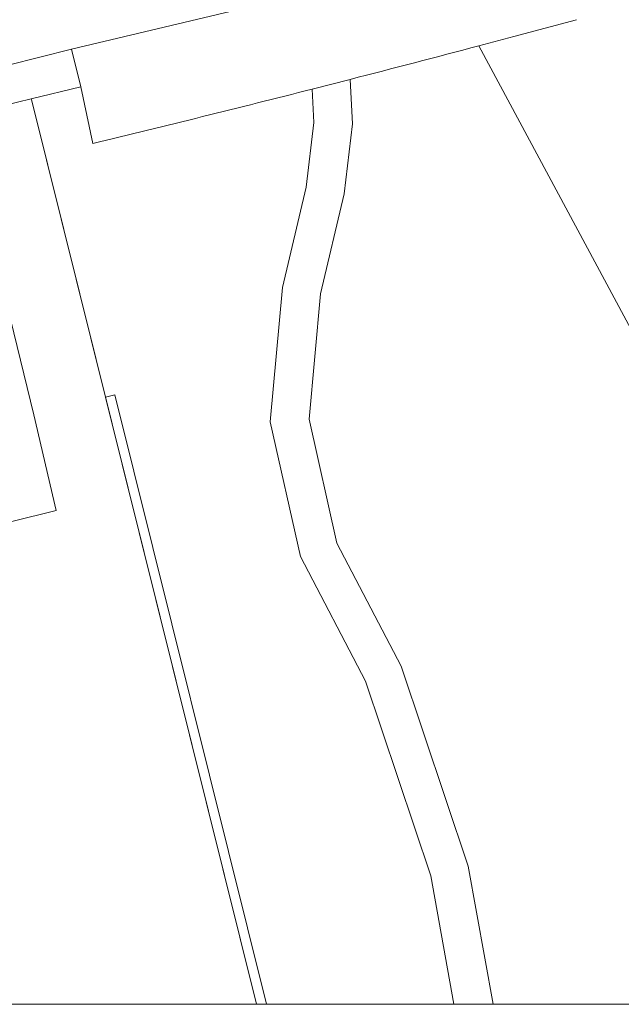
# Model space of a CAD drawing. Header units: metres. Extents: x 154991 to 155595, y 461305 to 461800.
# Tile 6 of 88: x 155142 to 155174, y 461305 to 461356. Entities that reach past the tile are written whole.
import ezdxf

# ---------------------------------------------------------------- set-up
doc = ezdxf.new("R2010")
doc.units = ezdxf.units.M
for name, color, linetype, lineweight in [('B-WE-GR-BEPLANTING_CULTUUR_BOSPLANTSOEN-GV', 90, 'Continuous', 18), ('B-WE-GR-BOS_LOOF-GV', 40, 'Continuous', 13), ('B-WE-GR-GROENVOORZIENING-GV', 80, 'Continuous', 18), ('B-WE-GR-HAAG-GV', 90, 'Continuous', 13), ('B-WE-GW-TALUD_KRUIN-G', 90, 'Continuous', 18), ('B-WE-IE-TERREINAFSCHEIDING_KUNSTMATIG_HEKWERK-G', 20, 'IE-TERREINAFSCHEIDING_KUNSTMATIG-SO', 18), ('B-WE-OG-TERREIN_ERF-GV', 7, 'Continuous', 18), ('B-WE-VH-VERHARDING_ASFALT-GV', 252, 'Continuous', 18), ('B-WE-VH-VERHARDING_BETONSTRAATSTEEN-GV', 7, 'Continuous', 18), ('B-WE-VH-VERHARDING_TEGEL-GV', 252, 'Continuous', 18)]:
    doc.layers.add(name, color=color, linetype=linetype, lineweight=lineweight)
doc.layers.add('X-XX-AL-HULPLIJN-G', color=210, linetype='Continuous', lineweight=18, plot=False)
doc.linetypes.add('IE-TERREINAFSCHEIDING_KUNSTMATIG-SO', pattern='A,4,[82,NLCS.SHX,S=0.75,R=90,X=0,Y=0],4,-2', length=10)

msp = doc.modelspace()

# ---------------------------------------------------------------- linework, layer by layer
at = {"layer": 'B-WE-GR-BEPLANTING_CULTUUR_BOSPLANTSOEN-GV', "flags": 128}
for points in [[(155171.374, 461356.005), (155168.114, 461355.13), (155166.307, 461354.65), (155174.439, 461339.483)], [(155167.035, 461304.911), (155165.744, 461312.082), (155162.267, 461322.458), (155158.935, 461328.847), (155157.491, 461335.275), (155158.087, 461341.777), (155159.317, 461346.967), (155159.744, 461350.599), (155159.629, 461352.908), (155157.651, 461352.402), (155157.738, 461350.667), (155157.344, 461347.316), (155156.108, 461342.101), (155155.47, 461335.144), (155157.04, 461328.154), (155160.421, 461321.673), (155163.802, 461311.585), (155165.004, 461304.911)]]:
    msp.add_lwpolyline(points, dxfattribs=at)
at = {"layer": 'B-WE-GR-BOS_LOOF-GV'}
for points in [[(155166.307, 461354.65, -0.001829), (155159.629, 461352.908)], [(155157.651, 461352.402, -0.002917), (155146.271, 461349.577)]]:
    msp.add_lwpolyline(points, format="xyb", dxfattribs=at)
at = {"layer": 'B-WE-GR-BOS_LOOF-GV', "flags": 128}
for points in [[(155193.004, 461304.911), (155174.439, 461339.483), (155166.307, 461354.65)], [(155159.629, 461352.908), (155159.744, 461350.599), (155159.317, 461346.967), (155158.087, 461341.777), (155157.491, 461335.275), (155158.935, 461328.847), (155162.267, 461322.458), (155165.744, 461312.082), (155167.035, 461304.911)], [(155146.271, 461349.577), (155145.657, 461352.524), (155143.081, 461351.899), (155143.107, 461351.796), (155146.93, 461336.423)], [(155165.004, 461304.911), (155163.802, 461311.585), (155160.421, 461321.673), (155157.04, 461328.154), (155155.47, 461335.144), (155156.108, 461342.101), (155157.344, 461347.316), (155157.738, 461350.667), (155157.651, 461352.402)], [(155146.93, 461336.423), (155147.415, 461336.543), (155155.281, 461304.911)]]:
    msp.add_lwpolyline(points, dxfattribs=at)
at = {"layer": 'B-WE-GR-GROENVOORZIENING-GV', "flags": 128}
msp.add_lwpolyline([(155155.281, 461304.911), (155147.415, 461336.543), (155146.93, 461336.423), (155154.766, 461304.911)], dxfattribs=at)
at = {"layer": 'B-WE-GR-HAAG-GV', "flags": 128}
msp.add_lwpolyline([(155155.281, 461304.911), (155147.415, 461336.543), (155146.93, 461336.423), (155154.766, 461304.911)], dxfattribs=at)
at = {"layer": 'B-WE-GW-TALUD_KRUIN-G', "flags": 128}
msp.add_lwpolyline([(155171.374, 461356.005), (155168.114, 461355.13), (155166.307, 461354.65)], dxfattribs=at)
at = {"layer": 'B-WE-IE-TERREINAFSCHEIDING_KUNSTMATIG_HEKWERK-G', "flags": 128}
msp.add_lwpolyline([(155143.107, 461351.796), (155154.766, 461304.911)], dxfattribs=at)
at = {"layer": 'B-WE-OG-TERREIN_ERF-GV', "flags": 128}
for points in [[(155154.766, 461304.911), (155146.93, 461336.423), (155143.107, 461351.796), (155143.081, 461351.899), (155139.512, 461351.034), (155139.024, 461350.88), (155140.744, 461343.908), (155141.13, 461344.013), (155143.207, 461335.497), (155144.373, 461330.53), (155137.314, 461328.792), (155136.114, 461333.668), (155133.799, 461333.114), (155131.895, 461332.616), (155132.686, 461329.417), (155134.658, 461329.905), (155136.653, 461321.845), (155134.674, 461321.356), (155136.139, 461315.44), (155138.118, 461315.929), (155140.113, 461307.869), (155138.134, 461307.379), (155138.745, 461304.911)], [(155090.147, 461322.156), (155091.698, 461315.911), (155103.231, 461316.712), (155103.447, 461316.736), (155105.26, 461316.888), (155104.79, 461323.917), (155114.036, 461326.22), (155115.907, 461326.686), (155115.462, 461328.545), (155118.889, 461329.391), (155119.349, 461327.539), (155121.301, 461328.024), (155120.841, 461329.877), (155131.895, 461332.616), (155133.799, 461333.114), (155136.114, 461333.668), (155137.314, 461328.792), (155144.373, 461330.53), (155143.207, 461335.497), (155141.13, 461344.013), (155140.744, 461343.908), (155138.931, 461343.488)]]:
    msp.add_lwpolyline(points, dxfattribs=at)
at = {"layer": 'B-WE-VH-VERHARDING_ASFALT-GV', "flags": 128}
msp.add_lwpolyline([(155141.881, 461353.637), (155145.163, 461354.467), (155156.171, 461357.104)], dxfattribs=at)
at = {"layer": 'B-WE-VH-VERHARDING_BETONSTRAATSTEEN-GV', "flags": 128}
for points in [[(155156.171, 461357.104), (155145.163, 461354.467), (155145.657, 461352.524), (155146.271, 461349.577)], [(155166.307, 461354.65), (155168.114, 461355.13), (155171.374, 461356.005)], [(155157.651, 461352.402), (155159.629, 461352.908)]]:
    msp.add_lwpolyline(points, dxfattribs=at)
at = {"layer": 'B-WE-VH-VERHARDING_BETONSTRAATSTEEN-GV'}
for points in [[(155159.629, 461352.908, 0.001829), (155166.307, 461354.65)], [(155146.271, 461349.577, 0.002917), (155157.651, 461352.402)]]:
    msp.add_lwpolyline(points, format="xyb", dxfattribs=at)
at = {"layer": 'B-WE-VH-VERHARDING_TEGEL-GV', "flags": 128}
msp.add_lwpolyline([(155134.97, 461349.661), (155137.226, 461350.402), (155139.512, 461351.034), (155143.081, 461351.899), (155145.657, 461352.524), (155145.163, 461354.467), (155141.881, 461353.637)], dxfattribs=at)
at = {"layer": 'X-XX-AL-HULPLIJN-G'}
msp.add_lwpolyline([(155584.678, 461304.911), (155002.41, 461304.911), (155002.41, 461797.142), (155584.678, 461797.142)], close=True, dxfattribs=at)

doc.saveas('drawing.dxf')
